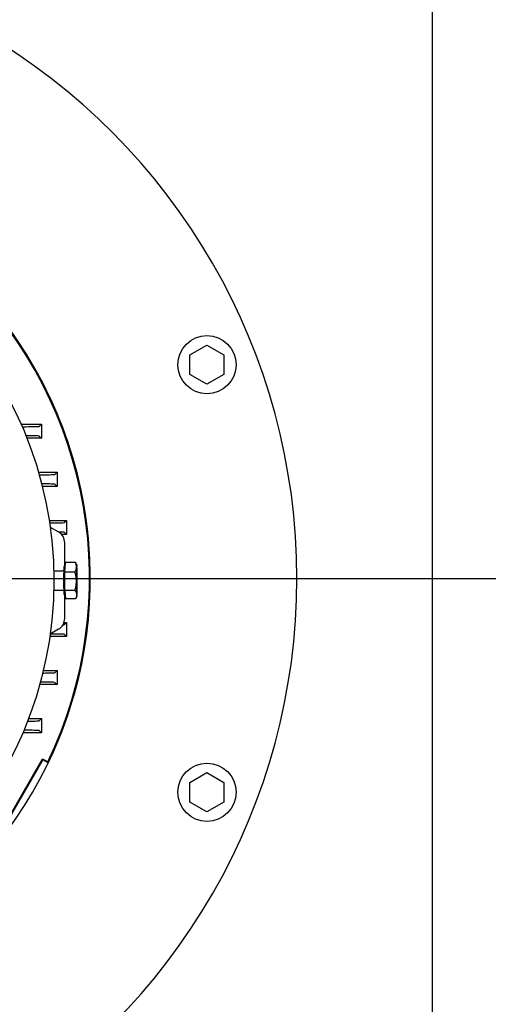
# Model space of a CAD drawing. Extents: x -89225 to 110569, y 13360 to 87647.
# Tile 64 of 256: x 7294 to 7487, y 64088 to 64494. Entities that reach past the tile are written whole.
import ezdxf

# ---------------------------------------------------------------- set-up
doc = ezdxf.new("R2010")
doc.units = 0
doc.layers.add('4', color=4, linetype='Continuous', lineweight=25)
doc.layers.add('Beluchtingstank', color=253, linetype='Continuous')
doc.layers.add('Iv-Lines 035', color=4, linetype='Continuous')

# ---------------------------------------------------------------- blocks, each defined once
blk = doc.blocks.new('BAZ Landox')
for p, q in [((1101373.14, -894685.3), (1101373.14, -894215.14)), ((1101273.36, -894358.18), (1101280.36, -894354.13)), ((1101280.36, -894354.13), (1101287.36, -894358.18)), ((1101273.36, -894366.26), (1101273.36, -894358.18)), ((1101287.36, -894358.18), (1101287.36, -894366.26)), ((1101280.36, -894370.3), (1101273.36, -894366.26)), ((1101287.36, -894366.26), (1101280.36, -894370.3)), ((1101203.84, -894386.72), (1101212.22, -894386.72)), ((1101211.32, -894387.61), (1101212.22, -894386.72)), ((1101212.22, -894386.72), (1101212.22, -894392.52)), ((1101212.22, -894392.52), (1101206.25, -894392.52)), ((1101211.31, -894391.61), (1101212.22, -894392.52)), ((1101211.02, -894406.52), (1101218.69, -894406.52)), ((1101217.78, -894407.42), (1101218.69, -894406.52)), ((1101218.69, -894406.52), (1101218.69, -894412.32)), ((1101218.69, -894412.32), (1101212.59, -894412.32)), ((1101217.78, -894411.41), (1101218.69, -894412.32)), ((1101215.43, -894426.32), (1101222.5, -894426.32)), ((1101221.6, -894427.22), (1101222.5, -894426.32)), ((1101222.5, -894426.32), (1101222.5, -894432.12)), ((1101215.83, -894429.05), (1101219.23, -894431.02)), ((1101221.59, -894431.21), (1101222.5, -894432.12)), ((1101218.97, -894432.12), (1101218.97, -894432.12)), ((1101222.5, -894432.12), (1101220.55, -894432.12)), ((1101221.82, -894445.28), (1101221.82, -894435.53)), ((1101217.31, -894447.08), (1101221.09, -894447.08)), ((1101222.01, -894445.28), (1101221.49, -894445.28)), ((1101221.91, -894447.64), (1101222.08, -894443.58)), ((1101226.2, -894443.58), (1101222.08, -894443.58)), ((1101226.79, -894444.59), (1101226.42, -894443.93)), ((1101226.03, -894447.64), (1101221.91, -894447.64)), ((1101221.92, -894455.14), (1101221.91, -894447.64)), ((1101217.31, -894455.08), (1101221.09, -894455.08)), ((1101226.04, -894455.14), (1101221.92, -894455.14)), ((1101221.92, -894455.14), (1101222.1, -894458.58)), ((1101222.01, -894456.88), (1101221.49, -894456.88)), ((1101221.82, -894466.63), (1101221.82, -894456.88)), ((1101226.22, -894458.58), (1101222.1, -894458.58)), ((1101226.79, -894457.57), (1101226.22, -894458.57)), ((1101219.23, -894471.14), (1101215.83, -894473.11)), ((1101221.54, -894468.32), (1101222.5, -894468.32)), ((1101221.59, -894469.23), (1101222.5, -894468.32)), ((1101222.5, -894468.32), (1101222.5, -894474.12)), ((1101222.5, -894474.12), (1101215.69, -894474.12)), ((1101221.6, -894473.21), (1101222.5, -894474.12)), ((1101213.01, -894488.12), (1101218.69, -894488.12)), ((1101217.78, -894489.03), (1101218.69, -894488.12)), ((1101218.69, -894488.12), (1101218.69, -894493.92)), ((1101218.69, -894493.92), (1101211.51, -894493.92)), ((1101217.78, -894493.01), (1101218.69, -894493.92)), ((1101206.92, -894507.92), (1101212.22, -894507.92)), ((1101211.31, -894508.82), (1101212.22, -894507.92)), ((1101212.22, -894507.92), (1101212.22, -894513.72)), ((1101212.22, -894513.72), (1101204.59, -894513.72)), ((1101211.32, -894512.82), (1101212.22, -894513.72)), ((1101199.32, -894547.65), (1101212.71, -894524.45)), ((1101212.71, -894524.45), (1101214.87, -894525.69)), ((1101212.71, -894524.45), (1101212.84, -894524.91)), ((1101212.84, -894524.91), (1101199.79, -894547.52)), ((1101215.01, -894526.17), (1101212.84, -894524.91)), ((1101273.36, -894534.18), (1101280.36, -894530.13)), ((1101280.36, -894530.13), (1101287.36, -894534.18)), ((1101273.36, -894542.26), (1101273.36, -894534.18)), ((1101287.36, -894534.18), (1101287.36, -894542.26)), ((1101280.36, -894546.3), (1101273.36, -894542.26)), ((1101287.36, -894542.26), (1101280.36, -894546.3))]:
    blk.add_line(p, q)
for centre, radius in [((1101057.36, -894451.08), 160), ((1101280.36, -894362.22), 12), ((1101280.36, -894538.22), 12)]:
    blk.add_circle(centre, radius)
for radius, start, end in [(260, 300.0733, 59.9267), (175, 274.8537, 45.3663), (175, 334.2774, 45.3663), (174.66, 334.3977, 45)]:
    blk.add_arc((1101057.36, -894450.22), radius, start, end)
for centre, major_axis, ratio, start_param, end_param in [((1101216.61, -894435.54), (1.46, 5.01), 0.995645, 4.996992, 6.041649), ((1101201.58, -894431.21), (20.01, 0), 0.008744, 0.008746, 0.471677), ((1101221.49, -894451.08), (0, -5.8), 0.026177, 3.141593, 6.283185), ((1101226.79, -894451.08), (0, 6.5), 0.026177, 0.570916, 1.618113), ((1101226.79, -894451.08), (0, 6.5), 0.026177, 5.806903, 6.854101), ((1101226.79, -894451.08), (0, -6.5), 0.026177, 1.618113, 2.665311), ((1101226.79, -894451.08), (0, 6.5), 0.026177, 1.618113, 2.665311), ((1101226.79, -894451.08), (0, -6.5), 0.026177, 0.570916, 1.618113), ((1101226.79, -894451.08), (0, -6.5), 0.026177, 5.806903, 6.854101), ((1101216.61, -894466.62), (-1.46, 5.01), 0.995645, 3.383129, 4.427786), ((1101201.58, -894469.22), (20.01, 0), 0.008744, 5.756125, 5.756129), ((1101201.58, -894469.22), (20.01, 0), 0.008744, 6.062201, 6.274441)]:
    blk.add_ellipse(centre, major_axis=major_axis, ratio=ratio, start_param=start_param, end_param=end_param)
for points, knots in [([(1101204.29, -894387.75), (1101204.52, -894387.75), (1101204.76, -894387.75), (1101206.31, -894387.73), (1101207.45, -894387.72), (1101209.36, -894387.69), (1101210.1, -894387.68), (1101211.06, -894387.65), (1101211.3, -894387.63), (1101211.32, -894387.61)], [-1.756772, -1.756772, -1.756772, -1.756772, -1.662064, -1.662064, -1.110485, -1.110485, -0.540931, -0.540931, -0.000001, -0.000001, -0.000001, -0.000001]), ([(1101211.31, -894391.61), (1101211.3, -894391.6), (1101211.05, -894391.58), (1101210.08, -894391.55), (1101209.34, -894391.53), (1101207.64, -894391.51), (1101206.8, -894391.5), (1101205.84, -894391.49)], [-0.395765, -0.395765, -0.395765, -0.395765, -0.2987258, -0.2987258, -0.1968364, -0.1968364, -0.120806, -0.120806, -0.120806, -0.120806]), ([(1101211.32, -894407.55), (1101211.44, -894407.55), (1101211.55, -894407.55), (1101212.94, -894407.53), (1101214.04, -894407.52), (1101215.88, -894407.5), (1101216.6, -894407.48), (1101217.53, -894407.45), (1101217.77, -894407.43), (1101217.78, -894407.42)], [-1.659282, -1.659282, -1.659282, -1.659282, -1.610637, -1.610637, -1.076483, -1.076483, -0.525147, -0.525147, 0, 0, 0, 0]), ([(1101217.78, -894411.41), (1101217.76, -894411.39), (1101217.52, -894411.38), (1101216.59, -894411.35), (1101215.89, -894411.33), (1101214.21, -894411.31), (1101213.33, -894411.3), (1101212.33, -894411.29)], [-0.4195988, -0.4195988, -0.4195988, -0.4195988, -0.3167946, -0.3167946, -0.2092963, -0.2092963, -0.1224268, -0.1224268, -0.1224268, -0.1224268]), ([(1101215.59, -894427.35), (1101215.6, -894427.35), (1101215.61, -894427.35), (1101216.87, -894427.34), (1101217.95, -894427.32), (1101219.74, -894427.3), (1101220.44, -894427.28), (1101221.35, -894427.25), (1101221.58, -894427.24), (1101221.6, -894427.22)], [-1.583164, -1.583164, -1.583164, -1.583164, -1.578793, -1.578793, -1.05075, -1.05075, -0.514145, -0.514145, 0, 0, 0, 0]), ([(1101221.38, -894446.95), (1101221.36, -894446.97), (1101221.34, -894447), (1101221.26, -894447.04), (1101221.22, -894447.06), (1101221.14, -894447.08), (1101221.11, -894447.08), (1101221.09, -894447.08)], [3.11267392, 3.11267392, 3.11267392, 3.11267392, 3.12518344, 3.12518344, 3.13653478, 3.13653478, 3.14159265, 3.14159265, 3.14159265, 3.14159265]), ([(1101226.03, -894447.64), (1101226.08, -894447.56), (1101226.12, -894447.47), (1101226.17, -894447.39), (1101226.21, -894447.31), (1101226.25, -894447.22), (1101226.29, -894447.14), (1101226.33, -894447.06), (1101226.37, -894446.97), (1101226.4, -894446.89), (1101226.44, -894446.81), (1101226.47, -894446.72), (1101226.5, -894446.64), (1101226.53, -894446.55), (1101226.55, -894446.47), (1101226.57, -894446.38), (1101226.59, -894446.34), (1101226.6, -894446.3), (1101226.61, -894446.25), (1101226.62, -894446.21), (1101226.63, -894446.17), (1101226.63, -894446.13), (1101226.64, -894446.08), (1101226.65, -894446.04), (1101226.66, -894446), (1101226.66, -894445.95), (1101226.67, -894445.91), (1101226.67, -894445.87), (1101226.68, -894445.83), (1101226.68, -894445.78), (1101226.69, -894445.74), (1101226.69, -894445.7), (1101226.69, -894445.65), (1101226.69, -894445.61)], [0, 0, 0, 0, 0.476273, 0.476273, 0.476273, 0.952534, 0.952534, 0.952534, 1.428828, 1.428828, 1.428828, 1.905098, 1.905098, 1.905098, 2.381384, 2.381384, 2.381384, 2.619529, 2.619529, 2.619529, 2.857689, 2.857689, 2.857689, 3.09582, 3.09582, 3.09582, 3.333972, 3.333972, 3.333972, 3.572135, 3.572135, 3.572135, 3.810266, 3.810266, 3.810266, 3.810266]), ([(1101226.69, -894445.61), (1101226.7, -894445.57), (1101226.7, -894445.53), (1101226.7, -894445.48), (1101226.7, -894445.44), (1101226.7, -894445.4), (1101226.7, -894445.35), (1101226.69, -894445.31), (1101226.69, -894445.27), (1101226.69, -894445.23), (1101226.68, -894445.18), (1101226.68, -894445.14), (1101226.68, -894445.1), (1101226.67, -894445.05), (1101226.67, -894445.01), (1101226.66, -894444.97), (1101226.65, -894444.93), (1101226.65, -894444.88), (1101226.64, -894444.84), (1101226.62, -894444.76), (1101226.6, -894444.67), (1101226.58, -894444.59), (1101226.56, -894444.5), (1101226.53, -894444.42), (1101226.51, -894444.33), (1101226.48, -894444.25), (1101226.45, -894444.16), (1101226.42, -894444.08), (1101226.38, -894444), (1101226.35, -894443.91), (1101226.31, -894443.83), (1101226.28, -894443.75), (1101226.24, -894443.67), (1101226.2, -894443.58)], [0, 0, 0, 0, 0.238135, 0.238135, 0.238135, 0.476298, 0.476298, 0.476298, 0.714435, 0.714435, 0.714435, 0.952573, 0.952573, 0.952573, 1.190735, 1.190735, 1.190735, 1.428872, 1.428872, 1.428872, 1.905165, 1.905165, 1.905165, 2.381433, 2.381433, 2.381433, 2.857737, 2.857737, 2.857737, 3.33399, 3.33399, 3.33399, 3.810266, 3.810266, 3.810266, 3.810266]), ([(1101226.2, -894443.58), (1101226.24, -894443.65), (1101226.29, -894443.72), (1101226.33, -894443.79), (1101226.36, -894443.84), (1101226.39, -894443.89), (1101226.42, -894443.93)], [0, 0, 0, 0, 0.4762727, 0.4762727, 0.4762727, 0.7911137, 0.7911137, 0.7911137, 0.7911137]), ([(1101226.62, -894451.39), (1101226.62, -894451.31), (1101226.62, -894451.23), (1101226.61, -894451.15), (1101226.61, -894451.07), (1101226.61, -894450.99), (1101226.61, -894450.91), (1101226.6, -894450.83), (1101226.6, -894450.75), (1101226.59, -894450.68), (1101226.59, -894450.6), (1101226.58, -894450.52), (1101226.58, -894450.44), (1101226.57, -894450.36), (1101226.56, -894450.28), (1101226.55, -894450.2), (1101226.54, -894450.12), (1101226.54, -894450.04), (1101226.53, -894449.96), (1101226.52, -894449.89), (1101226.51, -894449.81), (1101226.49, -894449.73), (1101226.48, -894449.65), (1101226.47, -894449.57), (1101226.46, -894449.49), (1101226.43, -894449.34), (1101226.4, -894449.18), (1101226.37, -894449.02), (1101226.34, -894448.87), (1101226.31, -894448.71), (1101226.27, -894448.56), (1101226.25, -894448.48), (1101226.24, -894448.4), (1101226.22, -894448.33), (1101226.2, -894448.25), (1101226.18, -894448.17), (1101226.16, -894448.1), (1101226.12, -894447.94), (1101226.08, -894447.79), (1101226.03, -894447.64)], [0, 0, 0, 0, 0.238147, 0.238147, 0.238147, 0.476104, 0.476104, 0.476104, 0.714009, 0.714009, 0.714009, 0.952049, 0.952049, 0.952049, 1.190219, 1.190219, 1.190219, 1.428503, 1.428503, 1.428503, 1.666875, 1.666875, 1.666875, 1.905303, 1.905303, 1.905303, 2.382146, 2.382146, 2.382146, 2.858608, 2.858608, 2.858608, 3.096542, 3.096542, 3.096542, 3.334409, 3.334409, 3.334409, 3.810266, 3.810266, 3.810266, 3.810266]), ([(1101226.04, -894455.14), (1101226.08, -894454.98), (1101226.13, -894454.83), (1101226.17, -894454.68), (1101226.21, -894454.52), (1101226.24, -894454.37), (1101226.28, -894454.22), (1101226.32, -894454.06), (1101226.35, -894453.91), (1101226.38, -894453.75), (1101226.41, -894453.6), (1101226.44, -894453.44), (1101226.46, -894453.28), (1101226.49, -894453.13), (1101226.51, -894452.97), (1101226.53, -894452.81), (1101226.54, -894452.73), (1101226.55, -894452.65), (1101226.56, -894452.58), (1101226.56, -894452.5), (1101226.57, -894452.42), (1101226.58, -894452.34), (1101226.58, -894452.26), (1101226.59, -894452.18), (1101226.6, -894452.1), (1101226.6, -894452.02), (1101226.6, -894451.94), (1101226.61, -894451.86), (1101226.61, -894451.78), (1101226.61, -894451.7), (1101226.61, -894451.63), (1101226.62, -894451.55), (1101226.62, -894451.47), (1101226.62, -894451.39)], [0, 0, 0, 0, 0.476272, 0.476272, 0.476272, 0.952534, 0.952534, 0.952534, 1.428827, 1.428827, 1.428827, 1.905097, 1.905097, 1.905097, 2.381384, 2.381384, 2.381384, 2.619528, 2.619528, 2.619528, 2.857688, 2.857688, 2.857688, 3.09582, 3.09582, 3.09582, 3.333971, 3.333971, 3.333971, 3.572135, 3.572135, 3.572135, 3.810266, 3.810266, 3.810266, 3.810266]), ([(1101221.09, -894455.08), (1101221.13, -894455.08), (1101221.18, -894455.09), (1101221.26, -894455.11), (1101221.29, -894455.13), (1101221.35, -894455.17), (1101221.37, -894455.19), (1101221.38, -894455.21)], [0, 0, 0, 0, 0.00872183, 0.00872183, 0.01829683, 0.01829683, 0.02891874, 0.02891874, 0.02891874, 0.02891874]), ([(1101226.04, -894455.14), (1101226.09, -894455.21), (1101226.13, -894455.28), (1101226.18, -894455.35), (1101226.22, -894455.42), (1101226.26, -894455.49), (1101226.3, -894455.56), (1101226.34, -894455.63), (1101226.38, -894455.7), (1101226.41, -894455.77), (1101226.45, -894455.84), (1101226.48, -894455.92), (1101226.51, -894455.99), (1101226.54, -894456.06), (1101226.56, -894456.13), (1101226.59, -894456.2), (1101226.6, -894456.24), (1101226.61, -894456.28), (1101226.62, -894456.31), (1101226.63, -894456.35), (1101226.64, -894456.38), (1101226.65, -894456.42), (1101226.66, -894456.46), (1101226.66, -894456.49), (1101226.67, -894456.53), (1101226.68, -894456.57), (1101226.68, -894456.6), (1101226.69, -894456.64), (1101226.69, -894456.68), (1101226.7, -894456.71), (1101226.7, -894456.75), (1101226.7, -894456.78), (1101226.71, -894456.82), (1101226.71, -894456.86)], [0, 0, 0, 0, 0.476273, 0.476273, 0.476273, 0.952534, 0.952534, 0.952534, 1.428828, 1.428828, 1.428828, 1.905098, 1.905098, 1.905098, 2.381384, 2.381384, 2.381384, 2.619529, 2.619529, 2.619529, 2.857689, 2.857689, 2.857689, 3.09582, 3.09582, 3.09582, 3.333972, 3.333972, 3.333972, 3.572135, 3.572135, 3.572135, 3.810266, 3.810266, 3.810266, 3.810266]), ([(1101226.71, -894456.86), (1101226.71, -894456.89), (1101226.71, -894456.93), (1101226.71, -894456.97), (1101226.71, -894457), (1101226.71, -894457.04), (1101226.71, -894457.08), (1101226.71, -894457.11), (1101226.71, -894457.15), (1101226.7, -894457.18), (1101226.7, -894457.22), (1101226.7, -894457.26), (1101226.69, -894457.29), (1101226.69, -894457.33), (1101226.68, -894457.37), (1101226.67, -894457.4), (1101226.67, -894457.44), (1101226.66, -894457.47), (1101226.65, -894457.51), (1101226.64, -894457.58), (1101226.62, -894457.65), (1101226.6, -894457.73), (1101226.57, -894457.8), (1101226.55, -894457.87), (1101226.52, -894457.94), (1101226.5, -894458.01), (1101226.47, -894458.08), (1101226.43, -894458.16), (1101226.4, -894458.23), (1101226.37, -894458.3), (1101226.33, -894458.37), (1101226.29, -894458.44), (1101226.26, -894458.51), (1101226.22, -894458.58)], [0, 0, 0, 0, 0.238135, 0.238135, 0.238135, 0.476298, 0.476298, 0.476298, 0.714435, 0.714435, 0.714435, 0.952573, 0.952573, 0.952573, 1.190735, 1.190735, 1.190735, 1.428872, 1.428872, 1.428872, 1.905165, 1.905165, 1.905165, 2.381433, 2.381433, 2.381433, 2.857737, 2.857737, 2.857737, 3.33399, 3.33399, 3.33399, 3.810266, 3.810266, 3.810266, 3.810266]), ([(1101221.6, -894473.21), (1101221.58, -894473.2), (1101221.35, -894473.18), (1101220.44, -894473.15), (1101219.74, -894473.14), (1101218.01, -894473.11), (1101217.02, -894473.1), (1101215.87, -894473.09)], [-0.2637914, -0.2637914, -0.2637914, -0.2637914, -0.1991861, -0.1991861, -0.1317584, -0.1317584, -0.0699565, -0.0699565, -0.0699565, -0.0699565]), ([(1101212.76, -894489.14), (1101213.59, -894489.13), (1101214.32, -894489.12), (1101215.89, -894489.1), (1101216.59, -894489.09), (1101217.52, -894489.06), (1101217.76, -894489.04), (1101217.78, -894489.03)], [-1.444609, -1.444609, -1.444609, -1.444609, -1.068207, -1.068207, -0.522182, -0.522182, -0.000001, -0.000001, -0.000001, -0.000001]), ([(1101217.78, -894493.01), (1101217.77, -894493), (1101217.53, -894492.98), (1101216.6, -894492.95), (1101215.88, -894492.94), (1101214.07, -894492.91), (1101213.02, -894492.9), (1101211.8, -894492.89)], [-2.1452, -2.1452, -2.1452, -2.1452, -1.620143, -1.620143, -1.068901, -1.068901, -0.552427, -0.552427, -0.552427, -0.552427]), ([(1101206.53, -894508.94), (1101207.22, -894508.93), (1101207.84, -894508.92), (1101209.36, -894508.9), (1101210.09, -894508.88), (1101211.05, -894508.85), (1101211.3, -894508.84), (1101211.31, -894508.82)], [-1.425031, -1.425031, -1.425031, -1.425031, -1.100329, -1.100329, -0.536802, -0.536802, -0.000001, -0.000001, -0.000001, -0.000001]), ([(1101211.32, -894512.82), (1101211.3, -894512.8), (1101211.06, -894512.79), (1101210.08, -894512.76), (1101209.33, -894512.74), (1101207.43, -894512.71), (1101206.31, -894512.7), (1101205.02, -894512.69)], [-2.220184, -2.220184, -2.220184, -2.220184, -1.675845, -1.675845, -1.102534, -1.102534, -0.563317, -0.563317, -0.563317, -0.563317])]:
    blk.add_open_spline(points, degree=3, knots=knots)
blk.add_open_spline([(1101214.87, -894525.69), (1101214.92, -894525.85), (1101214.96, -894526.01), (1101215.01, -894526.17)], degree=3)

msp = doc.modelspace()

# ---------------------------------------------------------------- linework, layer by layer
at = {"layer": '4', "ltscale": 0.5}
msp.add_line((1407.22, 64263.55), (14697.77, 64263.55), dxfattribs=at)
at = {"layer": 'Beluchtingstank', "lineweight": 9, "ltscale": 0.01}
for centre, radius, start in [((8275.88, 64263.13), 6774.79, 109.799016), ((8275.88, 64263.55), 6574.79, 108.578654), ((8275.88, 64263.13), 6475.21, 107.942506)]:
    msp.add_arc(centre, radius, start, 270, dxfattribs=at)

# ---------------------------------------------------------------- block references
at = {"layer": 'Iv-Lines 035'}
msp.add_blockref('BAZ Landox', (-1093909.17, 958713.76), dxfattribs=at)

doc.saveas('drawing.dxf')
